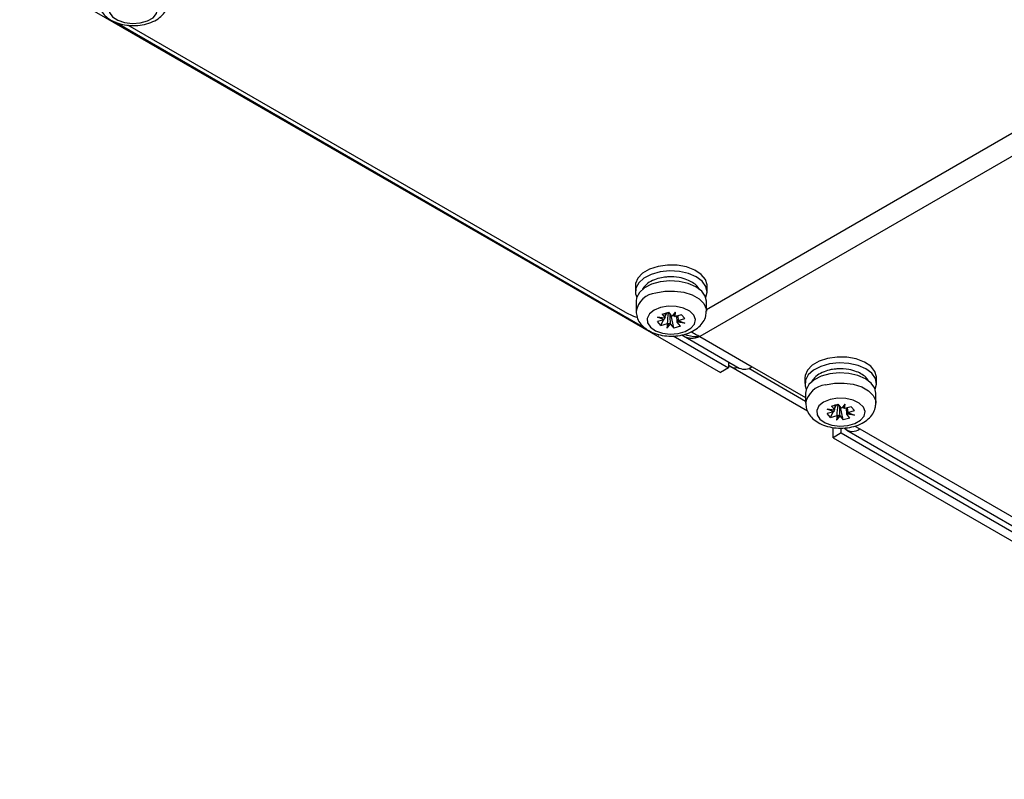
# Model space of a CAD drawing. Header units: millimetres. Extents: x 11 to 939, y -289 to 1138.
# Tile 1 of 86: x 724 to 792, y -274 to -222. Entities that reach past the tile are written whole.
import ezdxf

# ---------------------------------------------------------------- set-up
doc = ezdxf.new("R2010")
doc.units = ezdxf.units.MM

msp = doc.modelspace()

# ---------------------------------------------------------------- linework, layer by layer
at = {"color": 7, "linetype": 'Continuous', "lineweight": 25}
for p, q in [((723.976, -217.978), (772.342, -245.899)), ((730.562, -221.695), (767.08, -242.776)), ((765.766, -241.736), (731.442, -221.921)), ((803.694, -222.902), (771.373, -241.56)), ((766.473, -239.899), (766.473, -240.307)), ((771.423, -240.307), (771.423, -239.899)), ((766.523, -240.966), (766.523, -241.661)), ((771.373, -241.661), (771.373, -240.966)), ((768.311, -241.858), (768.774, -241.728)), ((768.311, -241.858), (768.534, -242.123)), ((768.535, -242.123), (768.549, -241.843)), ((768.542, -241.983), (768.619, -241.822)), ((768.584, -241.781), (768.619, -241.822)), ((768.756, -241.783), (768.619, -241.822)), ((768.997, -241.992), (768.774, -241.728)), ((769.122, -242.818), (768.94, -241.925)), ((769.25, -241.724), (768.997, -241.992)), ((769.103, -241.959), (769.25, -241.724)), ((769.208, -242.034), (769.25, -241.724)), ((769.666, -241.905), (769.208, -242.034)), ((769.666, -241.905), (769.892, -242.172)), ((768.462, -242.244), (768.004, -242.373)), ((768.23, -242.641), (768.004, -242.373)), ((768.011, -242.073), (768.534, -242.123)), ((768.462, -242.244), (768.011, -242.073)), ((768.492, -242.131), (768.011, -242.073)), ((768.23, -242.641), (768.411, -242.259)), ((768.23, -242.641), (768.687, -242.512)), ((768.464, -242.243), (768.462, -242.244)), ((768.534, -242.123), (768.535, -242.123)), ((768.792, -242.485), (768.645, -242.822)), ((768.687, -242.512), (768.645, -242.822)), ((768.645, -242.822), (768.898, -242.554)), ((768.69, -242.51), (768.687, -242.512)), ((768.898, -242.554), (768.897, -242.551)), ((768.898, -242.554), (769.122, -242.818)), ((768.997, -241.992), (768.998, -241.993)), ((769.205, -242.034), (769.208, -242.034)), ((769.36, -242.421), (769.34, -241.958)), ((769.361, -242.423), (769.36, -242.421)), ((769.585, -242.687), (769.361, -242.423)), ((769.884, -242.473), (769.361, -242.423)), ((769.4, -241.98), (769.431, -242.301)), ((769.403, -242.313), (769.884, -242.473)), ((769.431, -242.301), (769.434, -242.301)), ((769.434, -242.301), (769.892, -242.172)), ((769.434, -242.301), (769.884, -242.473)), ((768.035, -243.32), (768.116, -243.273)), ((769.585, -242.687), (769.122, -242.818)), ((769.67, -243.292), (769.799, -243.366)), ((769.083, -243.364), (772.907, -245.572)), ((769.799, -243.366), (773.634, -245.58)), ((770.928, -243.409), (774.534, -245.491)), ((772.907, -245.161), (772.907, -245.572)), ((772.907, -245.572), (772.342, -245.899)), ((773.058, -245.474), (778.347, -248.527)), ((774.534, -245.491), (778.225, -247.622)), ((778.175, -246.246), (778.175, -246.654)), ((783.125, -246.654), (783.125, -246.246)), ((778.225, -247.314), (778.225, -248.008)), ((783.075, -248.008), (783.075, -247.314)), ((780.164, -248.592), (779.706, -248.721)), ((779.932, -248.988), (779.706, -248.721)), ((779.714, -248.42), (780.237, -248.47)), ((780.164, -248.592), (779.714, -248.42)), ((780.195, -248.478), (779.714, -248.42)), ((779.932, -248.988), (780.114, -248.606)), ((780.013, -248.206), (780.476, -248.075)), ((780.013, -248.206), (780.237, -248.47)), ((780.167, -248.59), (780.164, -248.592)), ((780.237, -248.47), (780.238, -248.47)), ((780.238, -248.47), (780.255, -248.107)), ((780.245, -248.33), (780.321, -248.169)), ((780.287, -248.129), (780.321, -248.169)), ((780.459, -248.131), (780.321, -248.169)), ((780.7, -248.34), (780.476, -248.075)), ((780.824, -249.165), (780.643, -248.273)), ((780.953, -248.071), (780.7, -248.34)), ((780.7, -248.34), (780.701, -248.34)), ((780.806, -248.306), (780.953, -248.071)), ((780.908, -248.381), (780.91, -248.382)), ((780.91, -248.382), (780.953, -248.071)), ((781.368, -248.253), (780.91, -248.382)), ((781.062, -248.768), (781.044, -248.344)), ((781.103, -248.327), (781.134, -248.648)), ((781.105, -248.661), (781.587, -248.821)), ((781.134, -248.648), (781.136, -248.649)), ((781.136, -248.649), (781.594, -248.52)), ((781.136, -248.649), (781.587, -248.821)), ((781.368, -248.253), (781.594, -248.52)), ((779.932, -248.988), (780.39, -248.859)), ((780.495, -248.833), (780.348, -249.17)), ((780.39, -248.859), (780.348, -249.17)), ((780.348, -249.17), (780.601, -248.901)), ((780.393, -248.857), (780.39, -248.859)), ((780.601, -248.901), (780.6, -248.898)), ((780.601, -248.901), (780.824, -249.165)), ((781.287, -249.035), (780.824, -249.165)), ((781.064, -248.771), (781.062, -248.768)), ((781.287, -249.035), (781.064, -248.771)), ((781.587, -248.821), (781.064, -248.771)), ((780.12, -250.389), (780.12, -249.673)), ((780.686, -250.063), (780.12, -250.389)), ((780.686, -250.063), (780.686, -249.712)), ((780.686, -250.063), (813.92, -269.248)), ((781.058, -249.866), (822.794, -273.96)), ((781.622, -249.583), (781.958, -249.777)), ((781.958, -249.777), (823.466, -273.738)), ((780.12, -250.389), (813.354, -269.575))]:
    msp.add_line(p, q, dxfattribs=at)
at = {"color": 8, "linetype": 'Continuous', "lineweight": 25}
for p, q in [((804.886, -223.805), (770.928, -243.409)), ((774.302, -245.6), (778.225, -247.865))]:
    msp.add_line(p, q, dxfattribs=at)
at = {"color": 7, "linetype": 'Continuous', "lineweight": 25, "flags": 128}
for points in [[(731.09, -219.973), (730.641, -220.158), (730.32, -220.417), (730.163, -220.722), (730.185, -221.04), (730.385, -221.337), (730.741, -221.58), (731.215, -221.743), (731.754, -221.808), (732.301, -221.769), (732.797, -221.63), (733.187, -221.405), (733.43, -221.119), (733.498, -220.803), (733.385, -220.491), (733.103, -220.218), (732.683, -220.012), (732.169, -219.896), (731.618, -219.883), (731.09, -219.973)], [(771.423, -239.899), (771.421, -239.85), (771.307, -239.466), (771.017, -239.115), (770.574, -238.822), (770.011, -238.608), (769.368, -238.491), (768.695, -238.477), (768.04, -238.569), (767.452, -238.76), (766.976, -239.035), (766.645, -239.374), (766.486, -239.752), (766.473, -239.899)], [(771.328, -240.699), (771.422, -240.341), (771.346, -239.955), (771.093, -239.594), (770.68, -239.286), (770.139, -239.054), (769.509, -238.915), (768.838, -238.879), (768.175, -238.949), (767.569, -239.12), (767.066, -239.379), (766.702, -239.706), (766.504, -240.078), (766.488, -240.467), (766.567, -240.699)], [(771.373, -240.966), (771.298, -240.621), (771.049, -240.268), (770.645, -239.967), (770.115, -239.739), (769.498, -239.603), (768.84, -239.568), (768.191, -239.637), (767.597, -239.804), (767.104, -240.057), (766.747, -240.378), (766.554, -240.743), (766.523, -240.966)], [(765.766, -241.736), (766.334, -242.005), (766.547, -242.081)], [(768.213, -241.404), (767.764, -241.589), (767.443, -241.848), (767.286, -242.153), (767.308, -242.471), (767.508, -242.767), (767.864, -243.01), (768.338, -243.174), (768.877, -243.239), (769.424, -243.2), (769.92, -243.06), (770.31, -242.835), (770.553, -242.55), (770.621, -242.234), (770.508, -241.922), (770.227, -241.649), (769.806, -241.443), (769.292, -241.327), (768.742, -241.313), (768.213, -241.404)], [(768.679, -241.755), (768.697, -241.762), (768.756, -241.783)], [(783.125, -246.246), (783.124, -246.197), (783.009, -245.814), (782.72, -245.462), (782.277, -245.169), (781.713, -244.956), (781.071, -244.838), (780.397, -244.825), (779.742, -244.917), (779.155, -245.107), (778.678, -245.383), (778.348, -245.722), (778.188, -246.1), (778.175, -246.246)], [(783.03, -247.046), (783.125, -246.689), (783.049, -246.302), (782.795, -245.941), (782.383, -245.634), (781.841, -245.402), (781.212, -245.263), (780.541, -245.227), (779.878, -245.297), (779.272, -245.467), (778.768, -245.726), (778.405, -246.054), (778.207, -246.426), (778.191, -246.815), (778.27, -247.046)], [(783.075, -247.314), (783, -246.969), (782.752, -246.615), (782.348, -246.314), (781.817, -246.087), (781.201, -245.95), (780.543, -245.915), (779.893, -245.984), (779.3, -246.151), (778.806, -246.404), (778.45, -246.725), (778.256, -247.09), (778.225, -247.314)], [(779.916, -247.751), (779.467, -247.936), (779.146, -248.195), (778.988, -248.5), (779.011, -248.818), (779.211, -249.115), (779.567, -249.358), (780.04, -249.521), (780.58, -249.586), (781.127, -249.547), (781.623, -249.408), (782.013, -249.183), (782.255, -248.897), (782.324, -248.581), (782.211, -248.269), (781.929, -247.996), (781.509, -247.79), (780.995, -247.674), (780.444, -247.661), (779.916, -247.751)], [(780.382, -248.102), (780.4, -248.11), (780.459, -248.131)]]:
    msp.add_lwpolyline(points, dxfattribs=at)
at = {"color": 8, "linetype": 'Continuous', "lineweight": 25, "flags": 128}
for points in [[(767.884, -240.402), (768.511, -240.283), (769.171, -240.267), (769.814, -240.353), (770.393, -240.537), (770.865, -240.803), (771.194, -241.134), (771.357, -241.503), (771.373, -241.663)], [(779.587, -246.75), (780.214, -246.631), (780.874, -246.614), (781.517, -246.7), (782.096, -246.884), (782.568, -247.151), (782.897, -247.481), (783.06, -247.851), (783.075, -248.01)]]:
    msp.add_lwpolyline(points, dxfattribs=at)
at = {"color": 8, "linetype": 'Continuous', "lineweight": 25}
for centre in [(768.039, -241.936), (779.742, -248.283)]:
    msp.add_arc(centre, 1.541, 95.77543, 169.69433, dxfattribs=at)
at = {"color": 7, "linetype": 'Continuous', "lineweight": 25}
for centre, radius, start, end in [((768.935, -241.165), 0.643, 253.87406, 261.07453), ((773.391, -244.895), 0.664, 223.3072, 284.72475), ((774.007, -244.755), 0.905, 245.69288, 305.61758), ((780.637, -247.513), 0.643, 253.87406, 261.07453), ((781.453, -249.146), 0.809, 227.28481, 308.67063)]:
    msp.add_arc(centre, radius, start, end, dxfattribs=at)
for centre, major_axis, ratio, start_param, end_param in [((768.937, -242.184), (0.376, 0.384), 0.766833, 2.103877, 2.336866), ((768.951, -242.182), (0.479, -0.037), 0.111641, 2.629229, 2.856071), ((768.928, -242.174), (0.463, 0.281), 0.419933, 3.94023, 4.173219), ((768.965, -242.198), (0.432, -0.346), 0.601998, 4.793854, 5.020697), ((768.931, -242.188), (0.475, 0.219), 0.295396, 1.066881, 1.293723), ((768.967, -242.176), (0.457, -0.301), 0.468503, 1.348279, 1.581268), ((768.944, -242.204), (0.251, 0.445), 0.916826, 4.741681, 4.968523), ((768.958, -242.166), (0.477, -0.128), 0.172096, 5.955579, 6.188568), ((780.64, -248.532), (0.376, 0.384), 0.766833, 2.103877, 2.336866), ((780.653, -248.529), (0.479, -0.037), 0.111641, 2.629229, 2.856071), ((780.633, -248.535), (0.475, 0.219), 0.295396, 1.066881, 1.293723), ((780.669, -248.523), (0.457, -0.301), 0.468503, 1.348279, 1.581268), ((780.647, -248.551), (0.251, 0.445), 0.916826, 4.741681, 4.968523), ((780.661, -248.513), (0.477, -0.128), 0.172096, 5.955579, 6.188568), ((780.631, -248.522), (0.463, 0.281), 0.419933, 3.94023, 4.173219), ((780.667, -248.546), (0.432, -0.346), 0.601998, 4.793854, 5.020697)]:
    msp.add_ellipse(centre, major_axis=major_axis, ratio=ratio, start_param=start_param, end_param=end_param, dxfattribs=at)
for points, knots in [([(729.408, -220.229), (729.417, -220.366), (729.436, -220.65), (729.645, -221.038), (729.959, -221.376), (730.385, -221.649), (730.911, -221.847), (731.511, -221.951), (732.138, -221.951), (732.751, -221.844), (733.295, -221.636), (733.735, -221.341), (734.044, -220.981), (734.226, -220.599), (734.233, -220.342), (734.237, -220.232)], [0, 0, 0, 0, 0.06612, 0.13726, 0.209744, 0.287733, 0.371494, 0.45721, 0.542962, 0.629558, 0.718065, 0.799742, 0.875501, 0.946827, 1, 1, 1, 1]), ([(768.486, -239.321), (768.418, -239.328), (768.17, -239.352), (767.759, -239.482), (767.279, -239.726), (767.086, -239.968), (766.984, -240.096)], [0, 0, 0, 0, 0.101638, 0.366281, 0.665419, 1, 1, 1, 1]), ([(770.877, -240.161), (770.841, -240.089), (770.748, -239.9), (770.44, -239.675), (770.019, -239.462), (769.453, -239.311), (768.904, -239.264), (768.573, -239.309), (768.486, -239.321)], [0, 0, 0, 0, 0.112401, 0.29258, 0.456536, 0.655909, 0.909967, 1, 1, 1, 1]), ([(766.987, -240.097), (766.982, -240.103), (766.966, -240.125), (766.958, -240.157), (766.963, -240.183), (766.963, -240.185)], [0, 0, 0, 0, 0.2295066, 0.9283182, 1, 1, 1, 1]), ([(766.531, -241.659), (766.54, -241.796), (766.559, -242.08), (766.768, -242.469), (767.082, -242.806), (767.508, -243.08), (768.034, -243.277), (768.634, -243.382), (769.261, -243.382), (769.874, -243.275), (770.418, -243.066), (770.858, -242.771), (771.167, -242.411), (771.349, -242.03), (771.356, -241.772), (771.36, -241.662)], [0, 0, 0, 0, 0.06612, 0.13726, 0.209744, 0.287733, 0.371494, 0.45721, 0.542962, 0.629558, 0.718065, 0.799742, 0.875501, 0.946827, 1, 1, 1, 1]), ([(769.871, -243.254), (769.936, -243.278), (770.262, -243.401), (770.637, -243.408), (770.926, -243.409), (770.928, -243.409)], [0, 0, 0, 0, 0.197502, 0.994418, 1, 1, 1, 1]), ([(770.928, -243.409), (770.824, -243.371), (770.723, -243.325), (770.522, -243.216), (770.422, -243.152), (770.326, -243.082)], [0, 0, 0, 0, 0.125, 0.125, 0.2500005, 0.2500005, 0.2500005, 0.2500005]), ([(770.048, -243.47), (770.136, -243.495), (770.229, -243.509), (770.516, -243.519), (770.721, -243.484), (770.928, -243.409)], [0.6249994, 0.6249994, 0.6249994, 0.6249994, 0.75, 0.75, 1, 1, 1, 1]), ([(780.189, -245.668), (780.12, -245.675), (779.872, -245.7), (779.462, -245.83), (778.982, -246.074), (778.789, -246.315), (778.687, -246.443)], [0, 0, 0, 0, 0.101638, 0.366281, 0.665419, 1, 1, 1, 1]), ([(782.58, -246.509), (782.544, -246.436), (782.451, -246.247), (782.142, -246.023), (781.722, -245.81), (781.156, -245.658), (780.607, -245.611), (780.276, -245.657), (780.189, -245.668)], [0, 0, 0, 0, 0.112401, 0.29258, 0.456536, 0.655909, 0.909967, 1, 1, 1, 1]), ([(778.689, -246.444), (778.685, -246.45), (778.668, -246.472), (778.66, -246.505), (778.665, -246.53), (778.666, -246.532)], [0, 0, 0, 0, 0.2295066, 0.9283182, 1, 1, 1, 1]), ([(778.233, -248.007), (778.242, -248.144), (778.262, -248.428), (778.471, -248.816), (778.785, -249.154), (779.211, -249.427), (779.737, -249.625), (780.337, -249.729), (780.963, -249.729), (781.576, -249.623), (782.121, -249.414), (782.56, -249.119), (782.87, -248.759), (783.052, -248.377), (783.059, -248.12), (783.062, -248.01)], [0, 0, 0, 0, 0.06612, 0.13726, 0.209744, 0.287733, 0.371494, 0.45721, 0.542962, 0.629558, 0.718065, 0.799742, 0.875501, 0.946827, 1, 1, 1, 1])]:
    msp.add_open_spline(points, degree=3, knots=knots, dxfattribs=at)
for points in [[(768.69, -242.51), (768.711, -242.268), (768.733, -242.026), (768.756, -241.783)], [(768.897, -242.551), (768.887, -242.303), (768.876, -242.054), (768.865, -241.805)], [(769.799, -243.366), (769.876, -243.411), (769.959, -243.445), (770.048, -243.47)], [(780.393, -248.857), (780.414, -248.615), (780.436, -248.373), (780.459, -248.131)], [(780.6, -248.898), (780.589, -248.65), (780.579, -248.401), (780.567, -248.152)]]:
    msp.add_open_spline(points, degree=3, dxfattribs=at)

doc.saveas('drawing.dxf')
